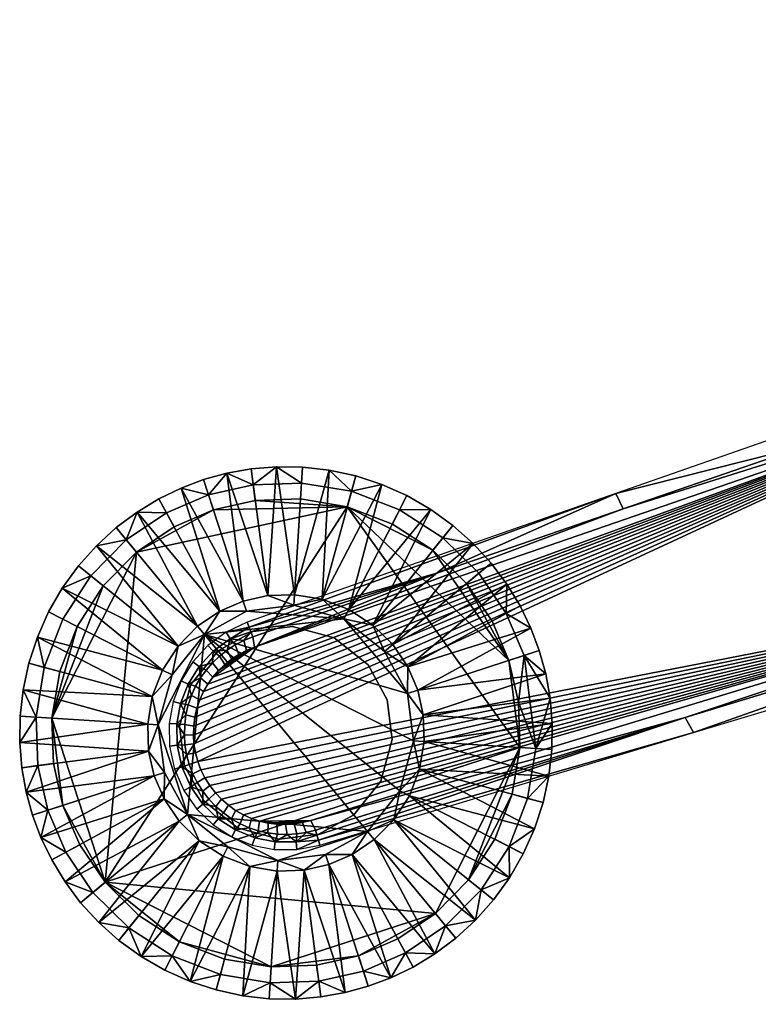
# Model space of a CAD drawing. Header units: millimetres. Extents: x -347 to 347, y -364 to 312.
# Tile 6 of 256: x -347 to -278, y -130 to -38. Entities that reach past the tile are written whole.
import ezdxf

# ---------------------------------------------------------------- set-up
doc = ezdxf.new("R2010")
doc.units = ezdxf.units.MM
doc.header["$MEASUREMENT"] = 0
doc.layers.add('nozky', color=250, linetype='Continuous')
doc.layers.add('podnoz', color=7, linetype='Continuous')

msp = doc.modelspace()

# ---------------------------------------------------------------- meshes
at = {"layer": 'nozky'}
mesh = msp.add_polyface(dxfattribs=at)
corners = [(-300.451, -106.137), (-301.484, -97.958), (-300.598, -101.879), (-316.648, -83.524), (-308.615, -87.617), (-305.457, -90.734), (-303.071, -94.265), (-300.059, -97.495, 1.5), (-300.598, -101.879), (-301.484, -97.958), (-300.451, -106.137), (-298.955, -106.232, 1.5), (-297.623, -101.487, 3), (-299.728, -110.909, 1.5), (-297.457, -106.326, 3), (-297.74, -108.815, 3), (-305.457, -90.734), (-308.615, -87.617), (-307.676, -86.448, 1.5), (-304.301, -89.778, 1.5), (-303.071, -94.265), (-301.753, -93.549, 1.5), (-303.145, -88.822, 3), (-301.676, -90.787, 3), (-299.422, -94.926, 3), (-298.632, -97.031, 3), (-304.836, -86.974, 3), (-298.033, -99.199, 3), (-297.424, -103.872, 3), (-306.734, -85.28, 3), (-300.435, -92.834, 3), (-298.033, -99.199, 3), (-298.632, -97.031, 3), (-298.632, -97.031, 8), (-298.033, -99.199, 8), (-297.424, -103.872, 3), (-297.623, -101.487, 3), (-297.623, -101.487, 8), (-297.424, -103.872, 8), (-297.74, -108.815, 3), (-297.457, -106.326, 3), (-297.457, -106.326, 8), (-297.74, -108.815, 8), (-304.836, -86.974, 3), (-306.734, -85.28, 3), (-306.734, -85.28, 8), (-304.836, -86.974, 8), (-301.676, -90.787, 3), (-303.145, -88.822, 3), (-303.145, -88.822, 8), (-301.676, -90.787, 8), (-299.422, -94.926, 3), (-300.435, -92.834, 3), (-300.435, -92.834, 8), (-299.422, -94.926, 8), (-310.045, -100.74, 18), (-298.033, -99.199, 8), (-298.632, -97.031, 8), (-309.52, -103.056, 18), (-297.623, -101.487, 8), (-309.434, -105.573, 18), (-297.457, -106.326, 8), (-297.424, -103.872, 8), (-297.74, -108.815, 8), (-309.861, -108.16, 18), (-312.391, -96.471, 18), (-303.145, -88.822, 8), (-304.836, -86.974, 8), (-310.982, -98.557, 18), (-300.435, -92.834, 8), (-301.676, -90.787, 8), (-299.422, -94.926, 8), (-194.866, -2.295, 589.853), (-194.584, -5.54, 586.619), (-194.754, -4.245, 588.563), (-194.184, -5.54, 582.048), (-194.383, -6.004, 584.333), (-193.818, -4.953, 589.355), (-194.754, -4.245, 588.563), (-194.584, -5.54, 586.619), (-193.621, -6.464, 587.087)]
mesh.append_faces([[corners[k] for k in face] for face in [(0, 1, 2, 2), (0, 3, 1, 1), (1, 4, 5, 5), (1, 5, 6, 6), (7, 8, 9, 9), (10, 8, 11, 11), (12, 11, 7, 7), (13, 11, 14, 15), (7, 11, 8, 8), (16, 17, 18, 19), (9, 20, 21, 7), (20, 16, 19, 21), (21, 19, 22, 23), (7, 21, 24, 25), (19, 18, 26, 22), (7, 25, 27, 27), (11, 12, 28, 28), (7, 27, 12, 12), (11, 28, 14, 14), (18, 29, 26, 26), (21, 30, 24, 24), (21, 23, 30, 30), (31, 32, 33, 34), (35, 36, 37, 38), (36, 31, 34, 37), (39, 40, 41, 42), (40, 35, 38, 41), (43, 44, 45, 46), (47, 48, 49, 50), (51, 52, 53, 54), (32, 51, 54, 33), (52, 47, 50, 53), (48, 43, 46, 49), (55, 56, 57, 57), (58, 59, 56, 56), (60, 61, 62, 62), (60, 63, 61, 61), (62, 59, 58, 58), (58, 60, 62, 62), (60, 64, 63, 63), (65, 66, 67, 67), (68, 69, 70, 70), (68, 71, 69, 69), (68, 55, 71, 71), (55, 57, 71, 71), (65, 68, 70, 70), (70, 66, 65, 65), (55, 58, 56, 56), (72, 73, 74, 74), (73, 72, 75, 75), (76, 73, 75, 75), (77, 78, 79, 80)]])
mesh = msp.add_polyface(dxfattribs=at)
corners = [(-332.9, -85.42), (-329.207, -83.833), (-336.432, -87.805), (-316.648, -83.524), (-325.285, -82.946), (-336.432, -87.805), (-339.548, -90.964), (-340.717, -90.024, 1.5), (-337.387, -86.649, 1.5), (-329.207, -83.833), (-332.9, -85.42), (-333.615, -84.101, 1.5), (-329.67, -82.407, 1.5), (-342.01, -94.769), (-343.347, -94.088, 1.5), (-321.027, -82.8), (-325.285, -82.946), (-325.482, -81.459, 1.5), (-320.934, -81.303, 1.5), (-344.684, -93.407, 3), (-343.393, -91.167, 3), (-336.377, -84.024, 3), (-341.885, -89.083, 3), (-340.191, -87.185, 3), (-327.966, -80.382, 3), (-323.293, -79.772, 3), (-334.331, -82.783, 3), (-332.238, -81.771, 3), (-338.344, -85.493, 3), (-330.134, -80.98, 3), (-325.678, -79.972, 3), (-343.393, -91.167, 3), (-344.684, -93.407, 3), (-344.684, -93.407, 8), (-343.393, -91.167, 8), (-340.191, -87.185, 3), (-341.885, -89.083, 3), (-341.885, -89.083, 8), (-340.191, -87.185, 8), (-336.377, -84.024, 3), (-338.344, -85.493, 3), (-338.344, -85.493, 8), (-336.377, -84.024, 8), (-332.238, -81.771, 3), (-334.331, -82.783, 3), (-334.331, -82.783, 8), (-332.238, -81.771, 8), (-327.966, -80.382, 3), (-330.134, -80.98, 3), (-330.134, -80.98, 8), (-327.966, -80.382, 8), (-323.293, -79.772, 3), (-325.678, -79.972, 3), (-325.678, -79.972, 8), (-323.293, -79.772, 8), (-320.84, -79.806, 3), (-320.84, -79.806, 8), (-332.536, -96.607, 18), (-340.191, -87.185, 8), (-341.885, -89.083, 8), (-330.694, -94.74, 18), (-338.344, -85.493, 8), (-328.607, -93.33, 18), (-334.331, -82.783, 8), (-336.377, -84.024, 8), (-326.426, -92.393, 18), (-330.134, -80.98, 8), (-332.238, -81.771, 8), (-324.108, -91.868, 18), (-325.678, -79.972, 8), (-327.966, -80.382, 8), (-323.293, -79.772, 8), (-321.592, -91.782, 18), (-321.655, -92.78, 55), (-321.592, -91.782, 18), (-324.108, -91.868, 18), (-326.116, -93.344, 55), (-326.426, -92.393, 18)]
mesh.append_faces([[corners[k] for k in face] for face in [(0, 1, 2, 2), (3, 1, 4, 4), (1, 3, 2, 2), (5, 6, 7, 8), (9, 10, 11, 12), (10, 5, 8, 11), (6, 13, 14, 7), (15, 16, 17, 18), (16, 9, 12, 17), (7, 14, 19, 20), (21, 11, 8, 8), (8, 7, 22, 23), (24, 17, 12, 12), (18, 17, 25, 25), (12, 11, 26, 27), (7, 20, 22, 22), (8, 28, 21, 21), (11, 21, 26, 26), (8, 23, 28, 28), (12, 29, 24, 24), (17, 30, 25, 25), (17, 24, 30, 30), (12, 27, 29, 29), (31, 32, 33, 34), (35, 36, 37, 38), (36, 31, 34, 37), (39, 40, 41, 42), (43, 44, 45, 46), (44, 39, 42, 45), (40, 35, 38, 41), (47, 48, 49, 50), (51, 52, 53, 54), (52, 47, 50, 53), (55, 51, 54, 56), (48, 43, 46, 49), (57, 58, 59, 59), (60, 61, 58, 58), (62, 63, 64, 64), (65, 66, 67, 67), (67, 63, 62, 62), (64, 61, 60, 60), (60, 62, 64, 64), (62, 65, 67, 67), (57, 60, 58, 58), (68, 69, 70, 70), (68, 71, 69, 69), (68, 72, 71, 71), (65, 68, 70, 70), (70, 66, 65, 65), (73, 74, 75, 75), (76, 73, 75, 77)]])
mesh = msp.add_polyface(dxfattribs=at)
corners = [(-339.359, -118.78), (-316.648, -83.524), (-300.451, -106.137), (-325.285, -82.946), (-321.027, -82.8), (-301.484, -97.958), (-308.615, -87.617), (-312.42, -85.155), (-310.996, -101.049, 55), (-316.961, -94.065, 55), (-330.057, -95.51, 55), (-313.162, -97.108, 55), (-310.432, -105.51, 55), (-311.717, -110.205, 55), (-314.76, -114.003, 55), (-312.42, -85.155), (-316.648, -83.524), (-316.256, -82.076, 1.5), (-311.739, -83.818, 1.5), (-321.027, -82.8), (-320.934, -81.303, 1.5), (-308.615, -87.617), (-307.676, -86.448, 1.5), (-320.84, -79.806, 3), (-318.35, -80.088, 3), (-308.818, -83.773, 3), (-306.734, -85.28, 3), (-313.42, -81.429, 3), (-311.059, -82.482, 3), (-315.863, -80.629, 3), (-323.293, -79.772, 3), (-318.35, -80.088, 3), (-320.84, -79.806, 3), (-320.84, -79.806, 8), (-318.35, -80.088, 8), (-313.42, -81.429, 3), (-315.863, -80.629, 3), (-315.863, -80.629, 8), (-313.42, -81.429, 8), (-308.818, -83.773, 3), (-311.059, -82.482, 3), (-311.059, -82.482, 8), (-308.818, -83.773, 8), (-306.734, -85.28, 3), (-306.734, -85.28, 8), (-321.592, -91.782, 18), (-318.35, -80.088, 8), (-320.84, -79.806, 8), (-319.005, -92.21, 18), (-315.863, -80.629, 8), (-323.293, -79.772, 8), (-316.506, -93.174, 18), (-311.059, -82.482, 8), (-313.42, -81.429, 8), (-308.818, -83.773, 8), (-314.258, -94.629, 18), (-304.836, -86.974, 8), (-306.734, -85.28, 8), (-312.391, -96.471, 18), (-310.996, -101.049, 55), (-309.52, -103.056, 18), (-310.045, -100.74, 18), (-310.432, -105.51, 55), (-309.434, -105.573, 18), (-309.861, -108.16, 18), (-311.717, -110.205, 55), (-321.655, -92.78, 55), (-319.005, -92.21, 18), (-321.592, -91.782, 18), (-316.961, -94.065, 55), (-314.258, -94.629, 18), (-316.506, -93.174, 18), (-313.162, -97.108, 55), (-312.391, -96.471, 18), (-310.982, -98.557, 18)]
mesh.append_faces([[corners[k] for k in face] for face in [(0, 1, 2, 2), (3, 4, 1, 1), (5, 1, 6, 6), (6, 1, 7, 7), (8, 9, 10, 10), (9, 8, 11, 11), (12, 8, 10, 10), (13, 10, 14, 14), (12, 10, 13, 13), (15, 16, 17, 18), (16, 19, 20, 17), (21, 15, 18, 22), (17, 20, 23, 24), (22, 18, 25, 26), (18, 17, 27, 28), (17, 29, 27, 27), (17, 24, 29, 29), (20, 30, 23, 23), (18, 28, 25, 25), (31, 32, 33, 34), (35, 36, 37, 38), (36, 31, 34, 37), (39, 40, 41, 42), (43, 39, 42, 44), (40, 35, 38, 41), (45, 46, 47, 47), (48, 49, 46, 46), (47, 50, 45, 45), (51, 52, 53, 53), (51, 54, 52, 52), (55, 56, 57, 57), (57, 54, 55, 55), (53, 49, 48, 48), (45, 48, 46, 46), (51, 55, 54, 54), (55, 58, 56, 56), (48, 51, 53, 53), (59, 60, 61, 61), (62, 63, 60, 60), (64, 63, 62, 62), (62, 65, 64, 64), (66, 67, 68, 68), (69, 70, 71, 71), (72, 73, 70, 70), (71, 67, 69, 69), (66, 69, 67, 67), (69, 72, 70, 70), (59, 61, 74, 74), (74, 72, 59, 59), (74, 73, 72, 72), (59, 62, 60, 60)]])
mesh = msp.add_polyface(dxfattribs=at)
corners = [(-316.648, -83.524), (-339.359, -118.78), (-336.432, -87.805), (-344.365, -103.376), (-343.332, -111.555), (-344.219, -107.634), (-343.641, -98.998), (-342.01, -94.769), (-339.548, -90.964), (-330.057, -95.51, 55), (-333.1, -99.309, 55), (-334.385, -104.004, 55), (-331.654, -112.406, 55), (-314.76, -114.003, 55), (-333.82, -108.465, 55), (-316.961, -94.065, 55), (-326.116, -93.344, 55), (-321.655, -92.78, 55), (-344.365, -103.376), (-344.219, -107.634), (-345.706, -107.831, 1.5), (-345.861, -103.282, 1.5), (-342.01, -94.769), (-343.641, -98.998), (-345.089, -98.605, 1.5), (-343.347, -94.088, 1.5), (-347.076, -100.699, 3), (-346.536, -98.212, 3), (-347.193, -108.027, 3), (-347.393, -105.642, 3), (-345.736, -95.768, 3), (-344.684, -93.407, 3), (-347.359, -103.188, 3), (-347.393, -105.642, 3), (-347.193, -108.027, 3), (-347.193, -108.027, 8), (-347.393, -105.642, 8), (-347.076, -100.699, 3), (-347.359, -103.188, 3), (-347.359, -103.188, 8), (-347.076, -100.699, 8), (-345.736, -95.768, 3), (-346.536, -98.212, 3), (-346.536, -98.212, 8), (-345.736, -95.768, 8), (-344.684, -93.407, 3), (-344.684, -93.407, 8), (-335.297, -106.457, 18), (-347.393, -105.642, 8), (-347.193, -108.027, 8), (-335.383, -103.941, 18), (-347.076, -100.699, 8), (-347.359, -103.188, 8), (-334.955, -101.354, 18), (-346.536, -98.212, 8), (-333.991, -98.855, 18), (-344.684, -93.407, 8), (-345.736, -95.768, 8), (-343.393, -91.167, 8), (-341.885, -89.083, 8), (-332.536, -96.607, 18), (-333.82, -108.465, 55), (-335.297, -106.457, 18), (-334.771, -108.774, 18), (-334.385, -104.004, 55), (-334.955, -101.354, 18), (-335.383, -103.941, 18), (-333.1, -99.309, 55), (-333.991, -98.855, 18), (-330.057, -95.51, 55), (-330.694, -94.74, 18), (-332.536, -96.607, 18), (-326.116, -93.344, 55), (-326.426, -92.393, 18), (-328.607, -93.33, 18)]
mesh.append_faces([[corners[k] for k in face] for face in [(0, 1, 2, 2), (3, 4, 5, 5), (3, 6, 7, 7), (8, 3, 7, 7), (2, 3, 8, 8), (1, 3, 2, 2), (9, 10, 11, 11), (12, 9, 11, 11), (12, 13, 9, 9), (12, 11, 14, 14), (15, 16, 9, 9), (15, 17, 16, 16), (18, 19, 20, 21), (22, 23, 24, 25), (23, 18, 21, 24), (24, 21, 26, 27), (21, 20, 28, 29), (25, 24, 30, 31), (21, 32, 26, 26), (24, 27, 30, 30), (21, 29, 32, 32), (33, 34, 35, 36), (37, 38, 39, 40), (41, 42, 43, 44), (42, 37, 40, 43), (38, 33, 36, 39), (45, 41, 44, 46), (47, 48, 49, 49), (50, 51, 52, 52), (53, 54, 51, 51), (55, 56, 57, 57), (55, 58, 56, 56), (57, 54, 53, 53), (59, 58, 60, 60), (52, 48, 50, 50), (47, 50, 48, 48), (53, 55, 57, 57), (55, 60, 58, 58), (50, 53, 51, 51), (61, 62, 63, 63), (64, 65, 66, 66), (67, 68, 65, 65), (69, 70, 71, 71), (72, 73, 74, 74), (74, 70, 69, 69), (71, 68, 67, 67), (66, 62, 64, 64), (61, 64, 62, 62), (67, 69, 71, 71), (69, 72, 74, 74), (64, 67, 65, 65)]])
mesh = msp.add_polyface(dxfattribs=at)
corners = [(-339.359, -118.78), (-332.396, -124.359), (-336.201, -121.896), (-341.745, -115.249), (-343.332, -111.555), (-323.789, -126.713), (-344.365, -103.376), (-336.201, -121.896), (-332.396, -124.359), (-333.077, -125.695, 1.5), (-337.141, -123.065, 1.5), (-341.745, -115.249), (-339.359, -118.78), (-340.516, -119.736, 1.5), (-343.063, -115.964, 1.5), (-335.998, -125.741, 3), (-343.332, -111.555), (-344.758, -112.019, 1.5), (-343.141, -118.726, 3), (-344.382, -116.68, 3), (-339.98, -122.54, 3), (-341.672, -120.692, 3), (-345.706, -107.831, 1.5), (-344.219, -107.634), (-346.783, -110.315, 3), (-345.395, -114.587, 3), (-333.758, -127.032, 3), (-338.082, -124.234, 3), (-331.396, -128.085, 3), (-346.185, -112.482, 3), (-347.193, -108.027, 3), (-335.998, -125.741, 3), (-333.758, -127.032, 3), (-333.758, -127.032, 8), (-335.998, -125.741, 8), (-339.98, -122.54, 3), (-338.082, -124.234, 3), (-338.082, -124.234, 8), (-339.98, -122.54, 8), (-343.141, -118.726, 3), (-341.672, -120.692, 3), (-341.672, -120.692, 8), (-343.141, -118.726, 8), (-345.395, -114.587, 3), (-344.382, -116.68, 3), (-344.382, -116.68, 8), (-345.395, -114.587, 8), (-331.396, -128.085, 3), (-331.396, -128.085, 8), (-346.783, -110.315, 3), (-346.185, -112.482, 3), (-346.185, -112.482, 8), (-346.783, -110.315, 8), (-347.193, -108.027, 3), (-347.193, -108.027, 8), (-328.311, -116.34, 18), (-335.998, -125.741, 8), (-333.758, -127.032, 8), (-330.559, -114.885, 18), (-338.082, -124.234, 8), (-332.426, -113.043, 18), (-341.672, -120.692, 8), (-339.98, -122.54, 8), (-343.141, -118.726, 8), (-333.834, -110.957, 18), (-345.395, -114.587, 8), (-344.382, -116.68, 8), (-334.771, -108.774, 18), (-346.185, -112.482, 8), (-335.297, -106.457, 18), (-347.193, -108.027, 8), (-346.783, -110.315, 8), (-333.82, -108.465, 55), (-334.771, -108.774, 18), (-333.834, -110.957, 18), (-331.654, -112.406, 55)]
mesh.append_faces([[corners[k] for k in face] for face in [(0, 1, 2, 2), (3, 4, 0, 0), (5, 1, 0, 0), (6, 0, 4, 4), (7, 8, 9, 10), (11, 12, 13, 14), (12, 7, 10, 13), (15, 10, 9, 9), (16, 11, 14, 17), (14, 13, 18, 19), (13, 10, 20, 21), (17, 22, 23, 16), (24, 22, 17, 17), (17, 14, 25, 25), (9, 26, 15, 15), (10, 27, 20, 20), (10, 15, 27, 27), (13, 21, 18, 18), (14, 19, 25, 25), (9, 28, 26, 26), (17, 29, 24, 24), (22, 24, 30, 30), (17, 25, 29, 29), (31, 32, 33, 34), (35, 36, 37, 38), (36, 31, 34, 37), (39, 40, 41, 42), (43, 44, 45, 46), (44, 39, 42, 45), (40, 35, 38, 41), (32, 47, 48, 33), (49, 50, 51, 52), (53, 49, 52, 54), (50, 43, 46, 51), (55, 56, 57, 57), (58, 59, 56, 56), (60, 61, 62, 62), (60, 63, 61, 61), (62, 59, 58, 58), (64, 65, 66, 66), (67, 68, 65, 65), (69, 70, 71, 71), (71, 68, 67, 67), (66, 63, 64, 64), (58, 60, 62, 62), (60, 64, 63, 63), (67, 69, 71, 71), (64, 67, 65, 65), (55, 58, 56, 56), (72, 73, 74, 74), (75, 72, 74, 74)]])
mesh = msp.add_polyface(dxfattribs=at)
corners = [(-315.609, -125.68), (-323.789, -126.713), (-308.385, -121.708), (-339.359, -118.78), (-300.451, -106.137), (-305.269, -118.549), (-301.176, -110.516), (-302.807, -114.745), (-311.916, -124.094), (-305.269, -118.549), (-302.807, -114.745), (-301.469, -115.426, 1.5), (-304.1, -119.49, 1.5), (-311.916, -124.094), (-308.385, -121.708), (-307.43, -122.864, 1.5), (-311.201, -125.412, 1.5), (-301.176, -110.516), (-299.728, -110.909, 1.5), (-315.609, -125.68), (-315.146, -127.107, 1.5), (-304.625, -122.329, 3), (-312.578, -127.743, 3), (-308.438, -125.49, 3), (-301.424, -118.346, 3), (-300.133, -116.107, 3), (-302.932, -120.43, 3), (-306.473, -124.02, 3), (-310.485, -126.73, 3), (-314.683, -128.533, 3), (-301.424, -118.346, 3), (-300.133, -116.107, 3), (-300.133, -116.107, 8), (-301.424, -118.346, 8), (-304.625, -122.329, 3), (-302.932, -120.43, 3), (-302.932, -120.43, 8), (-304.625, -122.329, 8), (-308.438, -125.49, 3), (-306.473, -124.02, 3), (-306.473, -124.02, 8), (-308.438, -125.49, 8), (-312.578, -127.743, 3), (-310.485, -126.73, 3), (-310.485, -126.73, 8), (-312.578, -127.743, 8), (-314.683, -128.533, 3), (-314.683, -128.533, 8), (-309.861, -108.16, 18), (-299.08, -113.745, 8), (-298.279, -111.301, 8), (-310.825, -110.659, 18), (-300.133, -116.107, 8), (-312.28, -112.907, 18), (-302.932, -120.43, 8), (-301.424, -118.346, 8), (-304.625, -122.329, 8), (-297.74, -108.815, 8), (-314.122, -114.774, 18), (-308.438, -125.49, 8), (-306.473, -124.02, 8), (-316.209, -116.183, 18), (-310.485, -126.73, 8), (-318.391, -117.12, 18), (-314.683, -128.533, 8), (-312.578, -127.743, 8), (-311.717, -110.205, 55), (-310.825, -110.659, 18), (-309.861, -108.16, 18), (-312.28, -112.907, 18), (-314.76, -114.003, 55), (-316.209, -116.183, 18), (-314.122, -114.774, 18)]
mesh.append_faces([[corners[k] for k in face] for face in [(0, 1, 2, 2), (3, 4, 2, 2), (4, 5, 2, 2), (5, 6, 7, 7), (6, 5, 4, 4), (8, 0, 2, 2), (9, 10, 11, 12), (13, 14, 15, 16), (14, 9, 12, 15), (10, 17, 18, 11), (19, 13, 16, 20), (21, 15, 12, 12), (22, 20, 16, 16), (16, 15, 23, 23), (12, 11, 24, 24), (11, 25, 24, 24), (12, 26, 21, 21), (12, 24, 26, 26), (15, 27, 23, 23), (16, 28, 22, 22), (16, 23, 28, 28), (15, 21, 27, 27), (20, 22, 29, 29), (30, 31, 32, 33), (34, 35, 36, 37), (35, 30, 33, 36), (38, 39, 40, 41), (42, 43, 44, 45), (43, 38, 41, 44), (39, 34, 37, 40), (46, 42, 45, 47), (48, 49, 50, 50), (51, 52, 49, 49), (53, 54, 55, 55), (53, 56, 54, 54), (55, 52, 51, 51), (50, 57, 48, 48), (58, 59, 60, 60), (61, 62, 59, 59), (63, 64, 65, 65), (65, 62, 61, 61), (60, 56, 58, 58), (51, 53, 55, 55), (53, 58, 56, 56), (48, 51, 49, 49), (58, 61, 59, 59), (66, 67, 68, 68), (66, 69, 67, 67), (70, 71, 72, 72), (72, 69, 70, 70), (66, 70, 69, 69)]])
mesh = msp.add_polyface(dxfattribs=at)
corners = [(-301.176, -110.516), (-300.451, -106.137), (-298.955, -106.232, 1.5), (-299.728, -110.909, 1.5), (-301.469, -115.426, 1.5), (-298.279, -111.301, 3), (-299.08, -113.745, 3), (-297.74, -108.815, 3), (-300.133, -116.107, 3), (-299.08, -113.745, 3), (-298.279, -111.301, 3), (-298.279, -111.301, 8), (-299.08, -113.745, 8), (-297.74, -108.815, 3), (-297.74, -108.815, 8), (-300.133, -116.107, 3), (-300.133, -116.107, 8), (-160.68, -162.968, 296), (-161.928, -161.927, 300), (-161.928, -161.927, 296), (-162.968, -160.68, 296), (-163.806, -159.178, 300), (-163.806, -159.178, 296), (-164.562, -155.663, 300), (-163.884, -152.133, 300), (-164.398, -153.846, 296), (-164.562, -155.663, 296), (-162.067, -149.342, 300), (-162.067, -149.342, 298), (-164.357, -157.477, 296), (-163.08, -150.613, 296), (-163.884, -152.133, 296), (-162.067, -149.342, 296), (-161.928, -161.927, 300), (-164.562, -155.663, 300), (-163.806, -159.178, 300), (-155.664, -164.563, 300), (-163.723, -159.362, 286.846), (-159.361, -163.723, 286.846), (-161.928, -161.927, 286.9), (-156.371, -164.527, 286.691), (-164.527, -156.371, 286.691), (-164.561, -155.327, 286.619), (-164.258, -153.24, 286.451), (-154.275, -164.471, 286.539), (-164.471, -154.276, 286.539), (-163.23, -160.278, 286.875), (-158.398, -164.105, 286.804), (-164.105, -158.399, 286.804), (-164.375, -157.398, 286.753), (-157.398, -164.375, 286.753), (-162.631, -161.136, 286.894), (-162.631, -161.136, 286.894), (-163.23, -160.278, 286.875), (-161.928, -161.927, 286.9), (-164.105, -158.399, 286.804), (-163.723, -159.362, 286.846), (-161.137, -162.631, 286.894), (-164.471, -154.276, 286.539), (-164.258, -153.24, 286.451), (-162.309, -149.606, 286.056), (-163.491, -151.303, 286.259), (-164.527, -156.371, 286.691), (-164.375, -157.398, 286.753), (-164.561, -155.327, 286.619), (-163.93, -152.246, 286.357), (-162.949, -150.42, 286.159), (-161.578, -148.868, 285.952), (-160.761, -148.216, 285.848)]
mesh.append_faces([[corners[k] for k in face] for face in [(0, 1, 2, 3), (4, 3, 5, 6), (3, 7, 5, 5), (4, 6, 8, 8), (9, 10, 11, 12), (10, 13, 14, 11), (15, 9, 12, 16), (17, 18, 19, 19), (19, 18, 20, 20), (18, 21, 22, 20), (23, 24, 25, 26), (24, 27, 28, 28), (21, 23, 29, 22), (24, 28, 30, 30), (23, 26, 29, 29), (24, 31, 25, 25), (28, 32, 30, 30), (30, 31, 24, 24), (33, 34, 35, 35), (33, 36, 34, 34), (37, 38, 39, 39), (40, 41, 42, 42), (43, 44, 45, 45), (39, 46, 37, 37), (47, 48, 49, 49), (48, 38, 37, 37), (50, 49, 41, 41), (39, 51, 46, 46), (52, 19, 20, 20), (53, 20, 22, 22), (52, 54, 19, 19), (22, 29, 55, 55), (20, 53, 52, 52), (53, 22, 56, 56), (57, 19, 54, 54), (58, 26, 25, 25), (31, 59, 25, 25), (32, 60, 30, 30), (61, 31, 30, 30), (62, 29, 26, 26), (22, 55, 56, 56), (29, 63, 55, 55), (26, 64, 62, 62), (25, 59, 58, 58), (58, 64, 26, 26), (62, 63, 29, 29), (31, 61, 65, 65), (30, 66, 61, 61), (67, 60, 32, 32), (32, 68, 67, 67), (60, 66, 30, 30), (65, 59, 31, 31)]])
mesh = msp.add_polyface(dxfattribs=at)
corners = [(-323.789, -126.713), (-315.609, -125.68), (-319.53, -126.568), (-328.168, -125.99), (-332.396, -124.359), (-308.385, -121.708), (-339.359, -118.78), (-331.654, -112.406, 55), (-327.855, -115.449, 55), (-323.161, -116.733, 55), (-314.76, -114.003, 55), (-318.7, -116.169, 55), (-319.53, -126.568), (-315.609, -125.68), (-315.146, -127.107, 1.5), (-319.334, -128.055, 1.5), (-328.168, -125.99), (-323.789, -126.713), (-323.883, -128.21, 1.5), (-328.561, -127.437, 1.5), (-332.396, -124.359), (-333.077, -125.695, 1.5), (-321.523, -129.741, 3), (-326.467, -129.425, 3), (-328.953, -128.885, 3), (-331.396, -128.085, 3), (-314.683, -128.533, 3), (-316.851, -129.131, 3), (-319.139, -129.542, 3), (-323.977, -129.708, 3), (-316.851, -129.131, 3), (-314.683, -128.533, 3), (-314.683, -128.533, 8), (-316.851, -129.131, 8), (-321.523, -129.741, 3), (-319.139, -129.542, 3), (-319.139, -129.542, 8), (-321.523, -129.741, 8), (-326.467, -129.425, 3), (-323.977, -129.708, 3), (-323.977, -129.708, 8), (-326.467, -129.425, 8), (-331.396, -128.085, 3), (-328.953, -128.885, 3), (-328.953, -128.885, 8), (-331.396, -128.085, 8), (-318.391, -117.12, 18), (-316.851, -129.131, 8), (-314.683, -128.533, 8), (-320.707, -117.645, 18), (-321.523, -129.741, 8), (-319.139, -129.542, 8), (-323.225, -117.731, 18), (-323.977, -129.708, 8), (-325.812, -117.303, 18), (-328.953, -128.885, 8), (-326.467, -129.425, 8), (-331.396, -128.085, 8), (-333.758, -127.032, 8), (-328.311, -116.34, 18), (-316.209, -116.183, 18), (-312.578, -127.743, 8), (-318.7, -116.169, 55), (-318.391, -117.12, 18), (-316.209, -116.183, 18), (-323.161, -116.733, 55), (-323.225, -117.731, 18), (-320.707, -117.645, 18), (-325.812, -117.303, 18), (-327.855, -115.449, 55), (-330.559, -114.885, 18), (-328.311, -116.34, 18), (-331.654, -112.406, 55), (-332.426, -113.043, 18), (-333.834, -110.957, 18), (-314.76, -114.003, 55)]
mesh.append_faces([[corners[k] for k in face] for face in [(0, 1, 2, 2), (0, 3, 4, 4), (5, 0, 6, 6), (7, 8, 9, 9), (9, 10, 7, 7), (11, 10, 9, 9), (12, 13, 14, 15), (16, 17, 18, 19), (17, 12, 15, 18), (20, 16, 19, 21), (22, 18, 15, 15), (19, 18, 23, 24), (21, 19, 25, 25), (15, 14, 26, 27), (15, 28, 22, 22), (15, 27, 28, 28), (18, 29, 23, 23), (19, 24, 25, 25), (18, 22, 29, 29), (30, 31, 32, 33), (34, 35, 36, 37), (35, 30, 33, 36), (38, 39, 40, 41), (42, 43, 44, 45), (43, 38, 41, 44), (39, 34, 37, 40), (46, 47, 48, 48), (49, 50, 51, 51), (52, 53, 50, 50), (54, 55, 56, 56), (54, 57, 55, 55), (56, 53, 52, 52), (51, 47, 49, 49), (58, 57, 59, 59), (60, 46, 61, 61), (46, 49, 47, 47), (52, 54, 56, 56), (54, 59, 57, 57), (49, 52, 50, 50), (62, 63, 64, 64), (65, 66, 67, 67), (65, 68, 66, 66), (67, 63, 62, 62), (69, 70, 71, 71), (72, 73, 70, 70), (74, 73, 72, 72), (71, 68, 69, 69), (62, 65, 67, 67), (65, 69, 68, 68), (75, 62, 64, 64), (69, 72, 70, 70)]])
at = {"layer": 'podnoz'}
mesh = msp.add_polyface(dxfattribs=at)
corners = [(-329.27, -99.513, 94.14), (-255.828, -72.711, 106.81), (-325.346, -96.725, 94.881), (-329.746, -100.175, 94.035), (-330.154, -100.881, 93.938), (-330.5, -101.647, 93.848), (-330.768, -102.447, 93.768), (-330.957, -103.27, 93.699), (-331.066, -104.109, 93.641), (-331.096, -104.954, 93.596), (-331.043, -105.798, 93.562), (-330.908, -106.632, 93.542), (-330.689, -107.447, 93.535), (-327.813, -111.54, 93.768), (-327.127, -112.029, 93.848), (-250.729, -91.859, 106.637), (-325.651, -112.776, 94.035), (-326.396, -112.445, 93.938), (-328.451, -110.985, 93.699), (-330.387, -108.235, 93.542), (-330.006, -108.989, 93.562), (-329.032, -110.371, 93.641), (-329.553, -109.703, 93.596), (-324.877, -113.032, 94.14), (-320.062, -112.981, 94.881), (-319.627, -113.886, 93.938), (-320.062, -112.981, 94.881), (-320.848, -113.181, 94.75), (-320.505, -114.108, 93.807), (-284.961, -103.323, 99.818), (-250.729, -91.859, 106.637), (-250.294, -92.761, 105.697), (-215.627, -82.198, 111.572), (-319.367, -114.822, 72.193), (-321.383, -115.71, 61.074), (-319.237, -115.29, 61.32), (-320.505, -114.108, 93.807), (-319.498, -114.354, 83.066), (-319.627, -113.886, 93.938), (-284.164, -104.73, 65.487), (-250.294, -92.761, 105.697), (-249.09, -94.171, 69.653), (-284.961, -103.323, 99.818), (-215.627, -82.198, 111.572), (-325.346, -96.725, 94.881), (-290.766, -83.731, 99.905), (-308.146, -89.734, 96.922), (-255.828, -72.711, 106.81), (-273.387, -77.728, 102.888), (-238.628, -65.723, 108.851), (-256.008, -71.726, 105.87), (-221.248, -59.72, 111.832), (-186.311, -48.696, 118.728), (-221.248, -59.72, 111.832), (-256.87, -70.225, 69.653), (-238.628, -65.723, 108.851), (-256.008, -71.726, 105.87), (-273.387, -77.728, 102.888), (-291.452, -82.298, 65.487), (-290.766, -83.731, 99.905), (-308.146, -89.734, 96.922), (-325.864, -94.827, 72.193), (-326.033, -94.371, 61.32), (-314.703, -98.383, 64), (-312.897, -101.667, 64), (-312.897, -101.667, 56), (-314.703, -98.383, 56), (-317.868, -95.847, 64), (-317.868, -95.847, 56), (-321.781, -94.776, 64), (-321.781, -94.776, 56), (-316.034, -112.462, 64), (-319.318, -114.267, 64), (-319.318, -114.267, 56), (-316.034, -112.462, 56), (-313.498, -109.297, 64), (-313.498, -109.297, 56), (-312.428, -105.384, 64), (-312.428, -105.384, 56)]
mesh.append_faces([[corners[k] for k in face] for face in [(0, 1, 2, 2), (3, 1, 0, 0), (1, 3, 4, 4), (4, 5, 1, 1), (1, 5, 6, 6), (6, 7, 1, 1), (8, 1, 7, 7), (1, 8, 9, 9), (1, 9, 10, 10), (10, 11, 1, 1), (11, 12, 1, 1), (13, 14, 15, 15), (16, 15, 17, 17), (17, 15, 14, 14), (18, 13, 15, 15), (15, 19, 20, 20), (21, 15, 22, 22), (20, 22, 15, 15), (15, 21, 18, 18), (12, 19, 15, 15), (23, 24, 15, 15), (15, 1, 12, 12), (16, 23, 15, 15), (25, 26, 27, 28), (26, 25, 29, 29), (30, 31, 32, 32), (30, 29, 31, 31), (30, 26, 29, 29), (33, 34, 35, 35), (36, 37, 38, 38), (33, 35, 39, 39), (40, 39, 41, 41), (39, 42, 33, 33), (42, 37, 33, 33), (39, 40, 42, 42), (43, 40, 41, 41), (37, 42, 38, 38), (44, 45, 46, 46), (45, 47, 48, 48), (47, 45, 44, 44), (49, 50, 47, 47), (48, 47, 50, 50), (47, 51, 49, 49), (52, 51, 47, 47), (53, 54, 55, 55), (56, 55, 54, 54), (56, 54, 57, 57), (58, 57, 54, 54), (59, 58, 60, 60), (58, 61, 60, 60), (58, 62, 61, 61), (58, 59, 57, 57), (63, 64, 65, 66), (67, 63, 66, 68), (69, 67, 68, 70), (71, 72, 73, 74), (75, 71, 74, 76), (77, 75, 76, 78), (64, 77, 78, 65)]])
mesh = msp.add_polyface(dxfattribs=at)
corners = [(-329.27, -99.513, 94.14), (-325.346, -96.725, 94.881), (-328.733, -98.9, 94.252), (-326.818, -97.397, 94.62), (-326.098, -97.025, 94.75), (-327.502, -97.837, 94.493), (-328.143, -98.339, 94.37), (-325.524, -95.737, 93.938), (-326.365, -96.073, 93.807), (-326.098, -97.025, 94.75), (-325.346, -96.725, 94.881), (-327.17, -96.49, 93.678), (-327.933, -96.981, 93.551), (-327.502, -97.837, 94.493), (-326.818, -97.397, 94.62), (-328.646, -97.542, 93.428), (-329.307, -98.168, 93.31), (-328.733, -98.9, 94.252), (-328.143, -98.339, 94.37), (-329.905, -98.853, 93.198), (-330.436, -99.592, 93.093), (-329.746, -100.175, 94.035), (-329.27, -99.513, 94.14), (-330.892, -100.38, 92.996), (-331.277, -101.235, 92.906), (-330.5, -101.647, 93.848), (-330.154, -100.881, 93.938), (-331.576, -102.127, 92.826), (-331.787, -103.046, 92.757), (-330.957, -103.27, 93.699), (-330.768, -102.447, 93.768), (-331.909, -103.982, 92.699), (-331.941, -104.925, 92.653), (-331.096, -104.954, 93.596), (-331.066, -104.109, 93.641), (-331.883, -105.867, 92.62), (-331.731, -106.797, 92.6), (-330.908, -106.632, 93.542), (-331.043, -105.798, 93.562), (-329.232, -97.083, 77.17), (-327.629, -95.913, 77.424), (-328.017, -95.292, 61.074), (-329.733, -96.548, 60.846), (-330.563, -98.518, 76.941), (-331.156, -98.087, 60.641), (-331.594, -100.167, 76.743), (-332.256, -99.854, 60.463), (-332.297, -101.982, 76.579), (-333.005, -101.798, 60.317), (-332.646, -103.914, 76.456), (-333.375, -103.865, 60.207), (-332.613, -105.913, 76.379), (-333.34, -106.002, 60.138), (-325.864, -94.827, 72.193), (-326.033, -94.371, 61.32), (-327.933, -96.981, 93.551), (-330.436, -99.592, 93.093), (-329.307, -98.168, 93.31), (-325.694, -95.282, 83.066), (-326.365, -96.073, 93.807), (-325.524, -95.737, 93.938), (-331.277, -101.235, 92.906), (-331.787, -103.046, 92.757), (-332.174, -107.93, 76.352), (-331.731, -106.797, 92.6), (-331.941, -104.925, 92.653), (-327.17, -96.49, 93.678), (-328.646, -97.542, 93.428), (-329.905, -98.853, 93.198), (-330.892, -100.38, 92.996), (-331.576, -102.127, 92.826), (-331.909, -103.982, 92.699), (-331.883, -105.867, 92.62), (-308.146, -89.734, 96.922), (-308.146, -89.734, 96.922), (-325.498, -95.246, 64), (-321.781, -94.776, 64), (-321.781, -94.776, 56), (-325.498, -95.246, 56), (-328.782, -97.051, 64), (-328.782, -97.051, 56), (-331.318, -100.217, 64), (-331.318, -100.217, 56), (-332.389, -104.129, 64), (-332.389, -104.129, 56), (-331.919, -107.847, 64), (-331.919, -107.847, 56)]
mesh.append_faces([[corners[k] for k in face] for face in [(0, 1, 2, 2), (3, 1, 4, 4), (1, 3, 5, 5), (5, 6, 1, 1), (6, 2, 1, 1), (7, 8, 9, 10), (11, 12, 13, 14), (8, 11, 14, 9), (15, 16, 17, 18), (19, 20, 21, 22), (16, 19, 22, 17), (12, 15, 18, 13), (23, 24, 25, 26), (27, 28, 29, 30), (24, 27, 30, 25), (31, 32, 33, 34), (35, 36, 37, 38), (32, 35, 38, 33), (28, 31, 34, 29), (20, 23, 26, 21), (39, 40, 41, 42), (43, 39, 42, 44), (45, 43, 44, 46), (47, 45, 46, 48), (49, 47, 48, 50), (51, 49, 50, 52), (41, 53, 54, 54), (40, 53, 41, 41), (40, 39, 55, 55), (43, 45, 56, 56), (57, 39, 43, 43), (40, 58, 53, 53), (59, 60, 58, 58), (47, 61, 45, 45), (47, 49, 62, 62), (51, 63, 64, 64), (65, 49, 51, 51), (58, 40, 59, 59), (59, 40, 66, 66), (39, 67, 55, 55), (39, 57, 67, 67), (68, 43, 56, 56), (69, 56, 45, 45), (43, 68, 57, 57), (45, 61, 69, 69), (70, 47, 62, 62), (62, 49, 71, 71), (72, 65, 51, 51), (51, 64, 72, 72), (71, 49, 65, 65), (47, 70, 61, 61), (40, 55, 66, 66), (73, 7, 10, 10), (60, 74, 58, 58), (58, 74, 53, 53), (75, 76, 77, 78), (79, 75, 78, 80), (81, 79, 80, 82), (83, 81, 82, 84), (85, 83, 84, 86)]])
mesh = msp.add_polyface(dxfattribs=at)
corners = [(-321.65, -113.303, 94.62), (-320.848, -113.181, 94.75), (-320.062, -112.981, 94.881), (-324.083, -113.213, 94.252), (-324.877, -113.032, 94.14), (-323.275, -113.319, 94.37), (-322.462, -113.349, 94.493), (-330.689, -107.447, 93.535), (-330.908, -106.632, 93.542), (-331.731, -106.797, 92.6), (-331.487, -107.707, 92.593), (-331.15, -108.586, 92.6), (-330.387, -108.235, 93.542), (-330.726, -109.427, 92.62), (-330.22, -110.224, 92.653), (-329.553, -109.703, 93.596), (-330.006, -108.989, 93.562), (-329.639, -110.968, 92.699), (-328.99, -111.654, 92.757), (-328.451, -110.985, 93.699), (-329.032, -110.371, 93.641), (-328.279, -112.273, 92.826), (-327.514, -112.819, 92.906), (-327.127, -112.029, 93.848), (-327.813, -111.54, 93.768), (-326.699, -113.284, 92.996), (-325.867, -113.653, 93.093), (-325.651, -112.776, 94.035), (-326.396, -112.445, 93.938), (-325.004, -113.94, 93.198), (-324.117, -114.142, 93.31), (-324.083, -113.213, 94.252), (-324.877, -113.032, 94.14), (-323.215, -114.26, 93.428), (-322.307, -114.295, 93.551), (-322.462, -113.349, 94.493), (-323.275, -113.319, 94.37), (-321.4, -114.244, 93.678), (-320.505, -114.108, 93.807), (-320.848, -113.181, 94.75), (-321.65, -113.303, 94.62), (-332.174, -107.93, 76.352), (-332.613, -105.913, 76.379), (-333.34, -106.002, 60.138), (-332.869, -108.156, 60.114), (-331.345, -109.82, 76.379), (-331.984, -110.175, 60.138), (-330.195, -111.456, 76.456), (-330.757, -111.925, 60.207), (-328.777, -112.814, 76.579), (-329.242, -113.379, 60.317), (-327.142, -113.869, 76.743), (-327.493, -114.511, 60.463), (-325.339, -114.598, 76.941), (-325.564, -115.294, 60.641), (-323.419, -114.976, 77.17), (-323.51, -115.703, 60.846), (-321.434, -114.98, 77.424), (-321.383, -115.71, 61.074), (-331.15, -108.586, 92.6), (-328.99, -111.654, 92.757), (-327.514, -112.819, 92.906), (-319.367, -114.822, 72.193), (-325.867, -113.653, 93.093), (-322.307, -114.295, 93.551), (-321.4, -114.244, 93.678), (-319.498, -114.354, 83.066), (-320.505, -114.108, 93.807), (-324.117, -114.142, 93.31), (-330.22, -110.224, 92.653), (-331.487, -107.707, 92.593), (-331.731, -106.797, 92.6), (-326.699, -113.284, 92.996), (-325.004, -113.94, 93.198), (-323.215, -114.26, 93.428), (-330.726, -109.427, 92.62), (-329.639, -110.968, 92.699), (-328.279, -112.273, 92.826), (-330.113, -111.131, 64), (-331.919, -107.847, 64), (-331.919, -107.847, 56), (-330.113, -111.131, 56), (-326.948, -113.667, 64), (-326.948, -113.667, 56), (-323.035, -114.737, 64), (-323.035, -114.737, 56), (-319.318, -114.267, 64), (-319.318, -114.267, 56)]
mesh.append_faces([[corners[k] for k in face] for face in [(0, 1, 2, 2), (3, 2, 4, 4), (5, 6, 2, 2), (2, 3, 5, 5), (0, 2, 6, 6), (7, 8, 9, 10), (10, 11, 12, 7), (13, 14, 15, 16), (11, 13, 16, 12), (17, 18, 19, 20), (21, 22, 23, 24), (18, 21, 24, 19), (17, 20, 15, 14), (25, 26, 27, 28), (29, 30, 31, 32), (26, 29, 32, 27), (33, 34, 35, 36), (37, 38, 39, 40), (34, 37, 40, 35), (30, 33, 36, 31), (25, 28, 23, 22), (41, 42, 43, 44), (45, 41, 44, 46), (47, 45, 46, 48), (49, 47, 48, 50), (51, 49, 50, 52), (53, 51, 52, 54), (55, 53, 54, 56), (57, 55, 56, 58), (59, 41, 45, 45), (47, 49, 60, 60), (49, 51, 61, 61), (62, 57, 58, 58), (63, 51, 53, 53), (55, 57, 64, 64), (64, 57, 65, 65), (57, 66, 67, 67), (67, 65, 57, 57), (53, 55, 68, 68), (62, 66, 57, 57), (45, 47, 69, 69), (41, 70, 71, 71), (63, 72, 51, 51), (53, 73, 63, 63), (74, 55, 64, 64), (68, 55, 74, 74), (53, 68, 73, 73), (72, 61, 51, 51), (45, 69, 75, 75), (69, 47, 76, 76), (61, 77, 49, 49), (77, 60, 49, 49), (76, 47, 60, 60), (45, 75, 59, 59), (41, 59, 70, 70), (78, 79, 80, 81), (82, 78, 81, 83), (84, 82, 83, 85), (86, 84, 85, 87)]])

doc.saveas('drawing.dxf')
